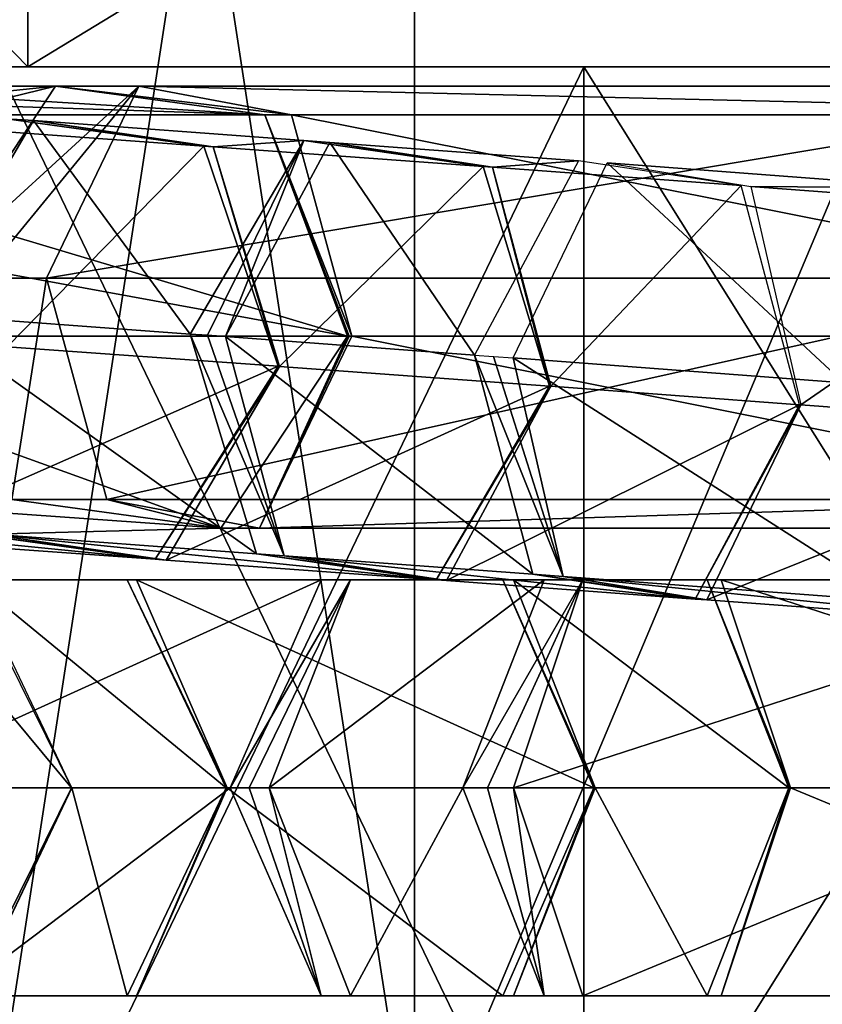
# Model space of a CAD drawing. Header units: millimetres. Extents: x -28.2 to 28.2, y -16.2 to 37.5.
# Tile 14 of 39: x -9.9 to -7.4, y 16.9 to 19.9. Entities that reach past the tile are written whole.
import ezdxf

# ---------------------------------------------------------------- set-up
doc = ezdxf.new("R2010")
doc.units = ezdxf.units.MM
doc.header["$LTSCALE"] = 65.185185
for name, color, linetype in [('10', 7, 'CONTINUOUS'), ('239', 7, 'CONTINUOUS'), ('240', 7, 'CONTINUOUS'), ('241', 7, 'CONTINUOUS'), ('242', 7, 'CONTINUOUS'), ('243', 7, 'CONTINUOUS'), ('244', 7, 'CONTINUOUS'), ('245', 7, 'CONTINUOUS'), ('246', 7, 'CONTINUOUS'), ('247', 7, 'CONTINUOUS'), ('248', 7, 'CONTINUOUS'), ('249', 7, 'CONTINUOUS'), ('250', 7, 'CONTINUOUS'), ('251', 7, 'CONTINUOUS'), ('252', 7, 'CONTINUOUS'), ('253', 7, 'CONTINUOUS'), ('254', 7, 'CONTINUOUS'), ('255', 7, 'CONTINUOUS'), ('3', 7, 'CONTINUOUS'), ('388', 7, 'CONTINUOUS'), ('389', 7, 'CONTINUOUS'), ('390', 7, 'CONTINUOUS'), ('391', 7, 'CONTINUOUS'), ('392', 7, 'CONTINUOUS'), ('393', 7, 'CONTINUOUS'), ('394', 7, 'CONTINUOUS'), ('395', 7, 'CONTINUOUS'), ('396', 7, 'CONTINUOUS'), ('397', 7, 'CONTINUOUS'), ('398', 7, 'CONTINUOUS'), ('399', 7, 'CONTINUOUS'), ('400', 7, 'CONTINUOUS'), ('418', 7, 'CONTINUOUS'), ('419', 7, 'CONTINUOUS'), ('420', 7, 'CONTINUOUS'), ('421', 7, 'CONTINUOUS'), ('422', 7, 'CONTINUOUS'), ('423', 7, 'CONTINUOUS'), ('5', 7, 'CONTINUOUS'), ('6', 7, 'CONTINUOUS'), ('7', 7, 'CONTINUOUS'), ('8', 7, 'CONTINUOUS')]:
    doc.layers.add(name, color=color, linetype=linetype)

msp = doc.modelspace()

# ---------------------------------------------------------------- linework, layer by layer
at = {"layer": '10', "color": 7, "linetype": 'Continuous'}
for points in [[(-9.9593, 19.8, -5.75), (-8.1317, 19.8, -8.1317), (-9.9593, 16, -5.75), (-9.9593, 19.8, -5.75)], [(-8.1317, 19.8, -8.1317), (-8.1317, 16, -8.1317), (-9.9593, 16, -5.75), (-8.1317, 19.8, -8.1317)], [(-8.1317, 19.8, -8.1317), (-5.75, 19.8, -9.9593), (-8.1317, 16, -8.1317), (-8.1317, 19.8, -8.1317)], [(-5.75, 19.8, -9.9593), (-5.75, 16, -9.9593), (-8.1317, 16, -8.1317), (-5.75, 19.8, -9.9593)]]:
    msp.add_3dface(points, dxfattribs=at)
at = {"layer": '239', "linetype": 'Continuous'}
for points in [[(-9.73, 17.55, 6.1295), (-10.2695, 18.1995, 5.9623), (-10.0508, 18.1995, 6.3236), (-9.73, 17.55, 6.1295)], [(-9.9486, 17.55, 5.7682), (-10.2695, 18.1995, 5.9623), (-9.73, 17.55, 6.1295), (-9.9486, 17.55, 5.7682)]]:
    msp.add_3dface(points, dxfattribs=at)
at = {"layer": '240', "linetype": 'Continuous'}
msp.add_3dface([(-9.9486, 17.55, 5.7682), (-9.73, 17.55, 6.1295), (-10.0508, 16.9005, 6.3236), (-9.9486, 17.55, 5.7682)], dxfattribs=at)
at = {"layer": '241', "linetype": 'Continuous'}
for points in [[(-10.0508, 16.9005, 6.3236), (-9.73, 17.55, 6.1295), (-10.0379, 16.9005, 6.3437), (-10.0508, 16.9005, 6.3236)], [(-9.7285, 17.55, 6.1319), (-10.0379, 16.9005, 6.3437), (-9.73, 17.55, 6.1295), (-9.7285, 17.55, 6.1319)]]:
    msp.add_3dface(points, dxfattribs=at)
at = {"layer": '242', "linetype": 'Continuous'}
for points in [[(-10.1753, 18.1995, 7.4704), (-9.5565, 18.1995, 7.0467), (-10.6567, 18.1995, 6.7675), (-10.1753, 18.1995, 7.4704)], [(-10.6567, 18.1995, 6.7675), (-9.5565, 18.1995, 7.0467), (-10.0379, 18.1995, 6.3437), (-10.6567, 18.1995, 6.7675)], [(-9.2471, 17.55, 6.8348), (-9.7285, 17.55, 6.1319), (-10.0379, 18.1995, 6.3437), (-9.2471, 17.55, 6.8348)], [(-9.5565, 18.1995, 7.0467), (-9.2471, 17.55, 6.8348), (-10.0379, 18.1995, 6.3437), (-9.5565, 18.1995, 7.0467)]]:
    msp.add_3dface(points, dxfattribs=at)
at = {"layer": '243', "linetype": 'Continuous'}
for points in [[(-10.0379, 16.9005, 6.3437), (-9.7285, 17.55, 6.1319), (-9.5565, 16.9005, 7.0467), (-10.0379, 16.9005, 6.3437)], [(-9.7285, 17.55, 6.1319), (-9.2471, 17.55, 6.8348), (-9.5565, 16.9005, 7.0467), (-9.7285, 17.55, 6.1319)], [(-10.1753, 16.9005, 7.4704), (-10.0379, 16.9005, 6.3437), (-9.5565, 16.9005, 7.0467), (-10.1753, 16.9005, 7.4704)]]:
    msp.add_3dface(points, dxfattribs=at)
at = {"layer": '244', "linetype": 'Continuous'}
for points in [[(-9.5565, 18.1995, 7.0467), (-10.1753, 18.1995, 7.4704), (-9.5273, 18.1995, 7.0846), (-9.5565, 18.1995, 7.0467)], [(-9.5273, 18.1995, 7.0846), (-10.1753, 18.1995, 7.4704), (-10.0946, 18.1995, 7.5752), (-9.5273, 18.1995, 7.0846)], [(-9.2471, 17.55, 6.8348), (-9.5565, 18.1995, 7.0467), (-9.2454, 17.55, 6.8371), (-9.2471, 17.55, 6.8348)], [(-9.2454, 17.55, 6.8371), (-9.5565, 18.1995, 7.0467), (-9.2437, 17.55, 6.8393), (-9.2454, 17.55, 6.8371)], [(-9.2437, 17.55, 6.8393), (-9.5565, 18.1995, 7.0467), (-9.5273, 18.1995, 7.0846), (-9.2437, 17.55, 6.8393)]]:
    msp.add_3dface(points, dxfattribs=at)
at = {"layer": '245', "linetype": 'Continuous'}
for points in [[(-9.5565, 16.9005, 7.0467), (-9.2471, 17.55, 6.8348), (-9.5273, 16.9005, 7.0846), (-9.5565, 16.9005, 7.0467)], [(-9.2454, 17.55, 6.8371), (-9.2437, 17.55, 6.8393), (-9.5273, 16.9005, 7.0846), (-9.2454, 17.55, 6.8371)], [(-9.2471, 17.55, 6.8348), (-9.2454, 17.55, 6.8371), (-9.5273, 16.9005, 7.0846), (-9.2471, 17.55, 6.8348)], [(-10.1753, 16.9005, 7.4704), (-9.5565, 16.9005, 7.0467), (-10.0946, 16.9005, 7.5752), (-10.1753, 16.9005, 7.4704)], [(-10.0946, 16.9005, 7.5752), (-9.5565, 16.9005, 7.0467), (-9.5273, 16.9005, 7.0846), (-10.0946, 16.9005, 7.5752)]]:
    msp.add_3dface(points, dxfattribs=at)
at = {"layer": '246', "linetype": 'Continuous'}
for points in [[(-8.9513, 18.1995, 8.8971), (-10.3782, 17.55, 7.8205), (-9.2349, 17.55, 9.1424), (-8.9513, 18.1995, 8.8971)], [(-10.0946, 18.1995, 7.5752), (-10.3782, 17.55, 7.8205), (-8.9513, 18.1995, 8.8971), (-10.0946, 18.1995, 7.5752)], [(-8.384, 18.1995, 8.4065), (-10.0946, 18.1995, 7.5752), (-8.9513, 18.1995, 8.8971), (-8.384, 18.1995, 8.4065)], [(-9.5273, 18.1995, 7.0846), (-10.0946, 18.1995, 7.5752), (-8.384, 18.1995, 8.4065), (-9.5273, 18.1995, 7.0846)], [(-8.1004, 17.55, 8.1612), (-9.5273, 18.1995, 7.0846), (-8.384, 18.1995, 8.4065), (-8.1004, 17.55, 8.1612)], [(-9.2437, 17.55, 6.8393), (-9.5273, 18.1995, 7.0846), (-8.1004, 17.55, 8.1612), (-9.2437, 17.55, 6.8393)]]:
    msp.add_3dface(points, dxfattribs=at)
at = {"layer": '247', "linetype": 'Continuous'}
for points in [[(-10.3782, 17.55, 7.8205), (-10.0946, 16.9005, 7.5752), (-9.2349, 17.55, 9.1424), (-10.3782, 17.55, 7.8205)], [(-9.2349, 17.55, 9.1424), (-10.0946, 16.9005, 7.5752), (-8.9513, 16.9005, 8.8971), (-9.2349, 17.55, 9.1424)], [(-9.5273, 16.9005, 7.0846), (-9.2437, 17.55, 6.8393), (-8.384, 16.9005, 8.4065), (-9.5273, 16.9005, 7.0846)], [(-9.2437, 17.55, 6.8393), (-8.1004, 17.55, 8.1612), (-8.384, 16.9005, 8.4065), (-9.2437, 17.55, 6.8393)], [(-10.0946, 16.9005, 7.5752), (-9.5273, 16.9005, 7.0846), (-8.9513, 16.9005, 8.8971), (-10.0946, 16.9005, 7.5752)], [(-8.9513, 16.9005, 8.8971), (-9.5273, 16.9005, 7.0846), (-8.384, 16.9005, 8.4065), (-8.9513, 16.9005, 8.8971)]]:
    msp.add_3dface(points, dxfattribs=at)
at = {"layer": '248', "linetype": 'Continuous'}
for points in [[(-8.8593, 18.1995, 8.9921), (-9.2349, 17.55, 9.1424), (-9.176, 17.55, 9.2068), (-8.8593, 18.1995, 8.9921)], [(-8.9513, 18.1995, 8.8971), (-9.2349, 17.55, 9.1424), (-8.8593, 18.1995, 8.9921), (-8.9513, 18.1995, 8.8971)], [(-9.1135, 17.55, 9.2677), (-8.8593, 18.1995, 8.9921), (-9.176, 17.55, 9.2068), (-9.1135, 17.55, 9.2677)], [(-8.3507, 18.1995, 8.4408), (-8.9513, 18.1995, 8.8971), (-8.8593, 18.1995, 8.9921), (-8.3507, 18.1995, 8.4408)], [(-8.384, 18.1995, 8.4065), (-8.9513, 18.1995, 8.8971), (-8.3507, 18.1995, 8.4408), (-8.384, 18.1995, 8.4065)], [(-8.0965, 17.55, 8.1652), (-8.384, 18.1995, 8.4065), (-8.3507, 18.1995, 8.4408), (-8.0965, 17.55, 8.1652)], [(-8.0985, 17.55, 8.1632), (-8.384, 18.1995, 8.4065), (-8.0965, 17.55, 8.1652), (-8.0985, 17.55, 8.1632)], [(-8.1004, 17.55, 8.1612), (-8.384, 18.1995, 8.4065), (-8.0985, 17.55, 8.1632), (-8.1004, 17.55, 8.1612)]]:
    msp.add_3dface(points, dxfattribs=at)
at = {"layer": '249', "linetype": 'Continuous'}
for points in [[(-9.2349, 17.55, 9.1424), (-8.9513, 16.9005, 8.8971), (-9.176, 17.55, 9.2068), (-9.2349, 17.55, 9.1424)], [(-8.9513, 16.9005, 8.8971), (-9.1135, 17.55, 9.2677), (-9.176, 17.55, 9.2068), (-8.9513, 16.9005, 8.8971)], [(-9.1135, 17.55, 9.2677), (-8.9513, 16.9005, 8.8971), (-8.8593, 16.9005, 8.9921), (-9.1135, 17.55, 9.2677)], [(-8.384, 16.9005, 8.4065), (-8.1004, 17.55, 8.1612), (-8.3507, 16.9005, 8.4408), (-8.384, 16.9005, 8.4065)], [(-8.0985, 17.55, 8.1632), (-8.0965, 17.55, 8.1652), (-8.3507, 16.9005, 8.4408), (-8.0985, 17.55, 8.1632)], [(-8.1004, 17.55, 8.1612), (-8.0985, 17.55, 8.1632), (-8.3507, 16.9005, 8.4408), (-8.1004, 17.55, 8.1612)], [(-8.9513, 16.9005, 8.8971), (-8.384, 16.9005, 8.4065), (-8.8593, 16.9005, 8.9921), (-8.9513, 16.9005, 8.8971)], [(-8.8593, 16.9005, 8.9921), (-8.384, 16.9005, 8.4065), (-8.3507, 16.9005, 8.4408), (-8.8593, 16.9005, 8.9921)]]:
    msp.add_3dface(points, dxfattribs=at)
at = {"layer": '250', "linetype": 'Continuous'}
for points in [[(-8.2552, 18.1995, 9.5494), (-9.1135, 17.55, 9.2677), (-8.5095, 17.55, 9.825), (-8.2552, 18.1995, 9.5494)], [(-8.8593, 18.1995, 8.9921), (-9.1135, 17.55, 9.2677), (-8.2552, 18.1995, 9.5494), (-8.8593, 18.1995, 8.9921)], [(-7.7467, 18.1995, 8.9981), (-8.8593, 18.1995, 8.9921), (-8.2552, 18.1995, 9.5494), (-7.7467, 18.1995, 8.9981)], [(-8.3507, 18.1995, 8.4408), (-8.8593, 18.1995, 8.9921), (-7.7467, 18.1995, 8.9981), (-8.3507, 18.1995, 8.4408)], [(-7.4924, 17.55, 8.7225), (-8.3507, 18.1995, 8.4408), (-7.7467, 18.1995, 8.9981), (-7.4924, 17.55, 8.7225)], [(-8.0965, 17.55, 8.1652), (-8.3507, 18.1995, 8.4408), (-7.4924, 17.55, 8.7225), (-8.0965, 17.55, 8.1652)]]:
    msp.add_3dface(points, dxfattribs=at)
at = {"layer": '251', "linetype": 'Continuous'}
for points in [[(-9.1135, 17.55, 9.2677), (-8.8593, 16.9005, 8.9921), (-8.5095, 17.55, 9.825), (-9.1135, 17.55, 9.2677)], [(-8.5095, 17.55, 9.825), (-8.8593, 16.9005, 8.9921), (-8.2552, 16.9005, 9.5494), (-8.5095, 17.55, 9.825)], [(-8.3507, 16.9005, 8.4408), (-8.0965, 17.55, 8.1652), (-7.7467, 16.9005, 8.9981), (-8.3507, 16.9005, 8.4408)], [(-8.0965, 17.55, 8.1652), (-7.4924, 17.55, 8.7225), (-7.7467, 16.9005, 8.9981), (-8.0965, 17.55, 8.1652)], [(-8.8593, 16.9005, 8.9921), (-8.3507, 16.9005, 8.4408), (-8.2552, 16.9005, 9.5494), (-8.8593, 16.9005, 8.9921)], [(-8.2552, 16.9005, 9.5494), (-8.3507, 16.9005, 8.4408), (-7.7467, 16.9005, 8.9981), (-8.2552, 16.9005, 9.5494)]]:
    msp.add_3dface(points, dxfattribs=at)
at = {"layer": '252', "linetype": 'Continuous'}
for points in [[(-8.1352, 18.1995, 9.6463), (-8.5095, 17.55, 9.825), (-8.4324, 17.55, 9.8915), (-8.1352, 18.1995, 9.6463)], [(-8.2552, 18.1995, 9.5494), (-8.5095, 17.55, 9.825), (-8.1352, 18.1995, 9.6463), (-8.2552, 18.1995, 9.5494)], [(-8.3511, 17.55, 9.9529), (-8.1352, 18.1995, 9.6463), (-8.4324, 17.55, 9.8915), (-8.3511, 17.55, 9.9529)], [(-7.7032, 18.1995, 9.0332), (-8.2552, 18.1995, 9.5494), (-8.1352, 18.1995, 9.6463), (-7.7032, 18.1995, 9.0332)], [(-7.7467, 18.1995, 8.9981), (-8.2552, 18.1995, 9.5494), (-7.7032, 18.1995, 9.0332), (-7.7467, 18.1995, 8.9981)], [(-7.4873, 17.55, 8.7266), (-7.7467, 18.1995, 8.9981), (-7.7032, 18.1995, 9.0332), (-7.4873, 17.55, 8.7266)], [(-7.4899, 17.55, 8.7246), (-7.7467, 18.1995, 8.9981), (-7.4873, 17.55, 8.7266), (-7.4899, 17.55, 8.7246)], [(-7.4924, 17.55, 8.7225), (-7.7467, 18.1995, 8.9981), (-7.4899, 17.55, 8.7246), (-7.4924, 17.55, 8.7225)]]:
    msp.add_3dface(points, dxfattribs=at)
at = {"layer": '253', "linetype": 'Continuous'}
for points in [[(-8.5095, 17.55, 9.825), (-8.2552, 16.9005, 9.5494), (-8.4324, 17.55, 9.8915), (-8.5095, 17.55, 9.825)], [(-8.2552, 16.9005, 9.5494), (-8.3511, 17.55, 9.9529), (-8.4324, 17.55, 9.8915), (-8.2552, 16.9005, 9.5494)], [(-8.3511, 17.55, 9.9529), (-8.2552, 16.9005, 9.5494), (-8.1352, 16.9005, 9.6463), (-8.3511, 17.55, 9.9529)], [(-7.7467, 16.9005, 8.9981), (-7.4924, 17.55, 8.7225), (-7.7032, 16.9005, 9.0332), (-7.7467, 16.9005, 8.9981)], [(-7.4899, 17.55, 8.7246), (-7.4873, 17.55, 8.7266), (-7.7032, 16.9005, 9.0332), (-7.4899, 17.55, 8.7246)], [(-7.4924, 17.55, 8.7225), (-7.4899, 17.55, 8.7246), (-7.7032, 16.9005, 9.0332), (-7.4924, 17.55, 8.7225)], [(-8.2552, 16.9005, 9.5494), (-7.7467, 16.9005, 8.9981), (-8.1352, 16.9005, 9.6463), (-8.2552, 16.9005, 9.5494)], [(-8.1352, 16.9005, 9.6463), (-7.7467, 16.9005, 8.9981), (-7.7032, 16.9005, 9.0332), (-8.1352, 16.9005, 9.6463)]]:
    msp.add_3dface(points, dxfattribs=at)
at = {"layer": '254', "linetype": 'Continuous'}
for points in [[(-6.3502, 18.1995, 10.9037), (-8.3511, 17.55, 9.9529), (-6.5662, 17.55, 11.2103), (-6.3502, 18.1995, 10.9037)], [(-8.1352, 18.1995, 9.6463), (-8.3511, 17.55, 9.9529), (-6.3502, 18.1995, 10.9037), (-8.1352, 18.1995, 9.6463)], [(-5.9183, 18.1995, 10.2905), (-8.1352, 18.1995, 9.6463), (-6.3502, 18.1995, 10.9037), (-5.9183, 18.1995, 10.2905)], [(-7.7032, 18.1995, 9.0332), (-8.1352, 18.1995, 9.6463), (-5.9183, 18.1995, 10.2905), (-7.7032, 18.1995, 9.0332)], [(-5.7023, 17.55, 9.984), (-7.7032, 18.1995, 9.0332), (-5.9183, 18.1995, 10.2905), (-5.7023, 17.55, 9.984)], [(-7.4873, 17.55, 8.7266), (-7.7032, 18.1995, 9.0332), (-5.7023, 17.55, 9.984), (-7.4873, 17.55, 8.7266)]]:
    msp.add_3dface(points, dxfattribs=at)
at = {"layer": '255', "linetype": 'Continuous'}
for points in [[(-8.3511, 17.55, 9.9529), (-8.1352, 16.9005, 9.6463), (-6.5662, 17.55, 11.2103), (-8.3511, 17.55, 9.9529)], [(-6.5662, 17.55, 11.2103), (-8.1352, 16.9005, 9.6463), (-6.3502, 16.9005, 10.9037), (-6.5662, 17.55, 11.2103)], [(-7.7032, 16.9005, 9.0332), (-7.4873, 17.55, 8.7266), (-5.9183, 16.9005, 10.2905), (-7.7032, 16.9005, 9.0332)], [(-7.4873, 17.55, 8.7266), (-5.7023, 17.55, 9.984), (-5.9183, 16.9005, 10.2905), (-7.4873, 17.55, 8.7266)], [(-8.1352, 16.9005, 9.6463), (-7.7032, 16.9005, 9.0332), (-6.3502, 16.9005, 10.9037), (-8.1352, 16.9005, 9.6463)], [(-6.3502, 16.9005, 10.9037), (-7.7032, 16.9005, 9.0332), (-5.9183, 16.9005, 10.2905), (-6.3502, 16.9005, 10.9037)]]:
    msp.add_3dface(points, dxfattribs=at)
at = {"layer": '3', "color": 7, "linetype": 'Continuous'}
for points in [[(-12.5, 22.5, -3.5707), (-9.8664, 22.5, -8.4649), (-12.5, 19.8, -3.5707), (-12.5, 22.5, -3.5707)], [(-12.5, 19.8, -3.5707), (-9.8664, 22.5, -8.4649), (-9.8664, 19.8, -8.4649), (-12.5, 19.8, -3.5707)], [(-12.5, 22.5, 3.5707), (-9.8664, 19.8, 8.4649), (-9.8664, 22.5, 8.4649), (-12.5, 22.5, 3.5707)], [(-12.5, 19.8, 3.5707), (-9.8664, 19.8, 8.4649), (-12.5, 22.5, 3.5707), (-12.5, 19.8, 3.5707)], [(-9.8664, 22.5, -8.4649), (-5.4294, 22.5, -11.8119), (-9.8664, 19.8, -8.4649), (-9.8664, 22.5, -8.4649)], [(-9.8664, 19.8, -8.4649), (-5.4294, 22.5, -11.8119), (-5.4294, 19.8, -11.8119), (-9.8664, 19.8, -8.4649)], [(-9.8664, 22.5, 8.4649), (-5.4294, 19.8, 11.8119), (-5.4294, 22.5, 11.8119), (-9.8664, 22.5, 8.4649)], [(-9.8664, 19.8, 8.4649), (-5.4294, 19.8, 11.8119), (-9.8664, 22.5, 8.4649), (-9.8664, 19.8, 8.4649)]]:
    msp.add_3dface(points, dxfattribs=at)
at = {"layer": '388', "linetype": 'Continuous'}
for points in [[(-8.0585, 19.5001, -9.6393), (-7.3205, 18.814, -10.7488), (-8.3517, 18.8914, -9.9648), (-8.0585, 19.5001, -9.6393)], [(-7.6102, 19.4271, -9.0425), (-7.0273, 19.4228, -10.4233), (-8.0585, 19.5001, -9.6393), (-7.6102, 19.4271, -9.0425)], [(-7.0273, 19.4228, -10.4233), (-7.3205, 18.814, -10.7488), (-8.0585, 19.5001, -9.6393), (-7.0273, 19.4228, -10.4233)], [(-7.4551, 18.7453, -8.7711), (-6.579, 19.3497, -9.8264), (-7.6102, 19.4271, -9.0425), (-7.4551, 18.7453, -8.7711)], [(-6.579, 19.3497, -9.8264), (-7.0273, 19.4228, -10.4233), (-7.6102, 19.4271, -9.0425), (-6.579, 19.3497, -9.8264)], [(-6.4239, 18.668, -9.5551), (-6.579, 19.3497, -9.8264), (-7.4551, 18.7453, -8.7711), (-6.4239, 18.668, -9.5551)]]:
    msp.add_3dface(points, dxfattribs=at)
at = {"layer": '389', "linetype": 'Continuous'}
for points in [[(-8.3517, 18.8914, -9.9648), (-7.1654, 18.1322, -10.4775), (-8.1965, 18.2096, -9.6935), (-8.3517, 18.8914, -9.9648)], [(-7.3205, 18.814, -10.7488), (-7.1654, 18.1322, -10.4775), (-8.3517, 18.8914, -9.9648), (-7.3205, 18.814, -10.7488)], [(-6.4239, 18.668, -9.5551), (-7.4551, 18.7453, -8.7711), (-7.7483, 18.1366, -9.0967), (-6.4239, 18.668, -9.5551)], [(-6.7171, 18.0592, -9.8806), (-6.4239, 18.668, -9.5551), (-7.7483, 18.1366, -9.0967), (-6.7171, 18.0592, -9.8806)], [(-8.1965, 18.2096, -9.6935), (-6.7171, 18.0592, -9.8806), (-7.7483, 18.1366, -9.0967), (-8.1965, 18.2096, -9.6935)], [(-7.1654, 18.1322, -10.4775), (-6.7171, 18.0592, -9.8806), (-8.1965, 18.2096, -9.6935), (-7.1654, 18.1322, -10.4775)]]:
    msp.add_3dface(points, dxfattribs=at)
at = {"layer": '390', "linetype": 'Continuous'}
for points in [[(-8.4731, 18.9004, -9.8623), (-8.1965, 18.2096, -9.6935), (-8.291, 18.2167, -9.6138), (-8.4731, 18.9004, -9.8623)], [(-8.4137, 18.896, -9.9151), (-8.1965, 18.2096, -9.6935), (-8.4731, 18.9004, -9.8623), (-8.4137, 18.896, -9.9151)], [(-8.3517, 18.8914, -9.9648), (-8.1965, 18.2096, -9.6935), (-8.4137, 18.896, -9.9151), (-8.3517, 18.8914, -9.9648)], [(-7.4591, 18.7456, -8.7678), (-7.784, 18.1392, -9.0665), (-7.4572, 18.7455, -8.7695), (-7.4591, 18.7456, -8.7678)], [(-7.784, 18.1392, -9.0665), (-7.4551, 18.7453, -8.7711), (-7.4572, 18.7455, -8.7695), (-7.784, 18.1392, -9.0665)], [(-7.7483, 18.1366, -9.0967), (-7.4551, 18.7453, -8.7711), (-7.784, 18.1392, -9.0665), (-7.7483, 18.1366, -9.0967)], [(-8.291, 18.2167, -9.6138), (-7.7483, 18.1366, -9.0967), (-7.784, 18.1392, -9.0665), (-8.291, 18.2167, -9.6138)], [(-8.1965, 18.2096, -9.6935), (-7.7483, 18.1366, -9.0967), (-8.291, 18.2167, -9.6138), (-8.1965, 18.2096, -9.6935)]]:
    msp.add_3dface(points, dxfattribs=at)
at = {"layer": '391', "linetype": 'Continuous'}
for points in [[(-8.924, 19.5644, -8.8367), (-8.4731, 18.9004, -9.8623), (-9.2489, 18.958, -9.1354), (-8.924, 19.5644, -8.8367)], [(-8.924, 19.5644, -8.8367), (-8.417, 19.487, -8.2894), (-8.1482, 19.5068, -9.5635), (-8.924, 19.5644, -8.8367)], [(-8.4731, 18.9004, -9.8623), (-8.924, 19.5644, -8.8367), (-8.1482, 19.5068, -9.5635), (-8.4731, 18.9004, -9.8623)], [(-8.1482, 19.5068, -9.5635), (-8.417, 19.487, -8.2894), (-7.6412, 19.4294, -9.0163), (-8.1482, 19.5068, -9.5635)], [(-8.417, 19.487, -8.2894), (-8.2349, 18.8032, -8.0409), (-7.6412, 19.4294, -9.0163), (-8.417, 19.487, -8.2894)], [(-8.2349, 18.8032, -8.0409), (-7.4591, 18.7456, -8.7678), (-7.6412, 19.4294, -9.0163), (-8.2349, 18.8032, -8.0409)]]:
    msp.add_3dface(points, dxfattribs=at)
at = {"layer": '392', "linetype": 'Continuous'}
for points in [[(-8.4731, 18.9004, -9.8623), (-8.291, 18.2167, -9.6138), (-9.2489, 18.958, -9.1354), (-8.4731, 18.9004, -9.8623)], [(-9.2489, 18.958, -9.1354), (-8.291, 18.2167, -9.6138), (-9.0668, 18.2742, -8.8869), (-9.2489, 18.958, -9.1354)], [(-7.4591, 18.7456, -8.7678), (-8.2349, 18.8032, -8.0409), (-8.5598, 18.1968, -8.3396), (-7.4591, 18.7456, -8.7678)], [(-7.784, 18.1392, -9.0665), (-7.4591, 18.7456, -8.7678), (-8.5598, 18.1968, -8.3396), (-7.784, 18.1392, -9.0665)], [(-8.291, 18.2167, -9.6138), (-7.784, 18.1392, -9.0665), (-9.0668, 18.2742, -8.8869), (-8.291, 18.2167, -9.6138)], [(-9.0668, 18.2742, -8.8869), (-7.784, 18.1392, -9.0665), (-8.5598, 18.1968, -8.3396), (-9.0668, 18.2742, -8.8869)]]:
    msp.add_3dface(points, dxfattribs=at)
at = {"layer": '393', "linetype": 'Continuous'}
for points in [[(-9.3592, 18.9661, -9.0209), (-9.0055, 19.5704, -8.7521), (-9.3055, 18.9622, -9.0796), (-9.3592, 18.9661, -9.0209)], [(-9.0055, 19.5704, -8.7521), (-9.2489, 18.958, -9.1354), (-9.3055, 18.9622, -9.0796), (-9.0055, 19.5704, -8.7521)], [(-8.924, 19.5644, -8.8367), (-9.2489, 18.958, -9.1354), (-9.0055, 19.5704, -8.7521), (-8.924, 19.5644, -8.8367)], [(-8.4452, 19.4891, -8.2602), (-8.924, 19.5644, -8.8367), (-9.0055, 19.5704, -8.7521), (-8.4452, 19.4891, -8.2602)], [(-8.417, 19.487, -8.2894), (-8.924, 19.5644, -8.8367), (-8.4452, 19.4891, -8.2602), (-8.417, 19.487, -8.2894)], [(-8.2386, 18.8035, -8.0371), (-8.417, 19.487, -8.2894), (-8.4452, 19.4891, -8.2602), (-8.2386, 18.8035, -8.0371)], [(-8.2368, 18.8033, -8.0391), (-8.417, 19.487, -8.2894), (-8.2386, 18.8035, -8.0371), (-8.2368, 18.8033, -8.0391)], [(-8.2349, 18.8032, -8.0409), (-8.417, 19.487, -8.2894), (-8.2368, 18.8033, -8.0391), (-8.2349, 18.8032, -8.0409)]]:
    msp.add_3dface(points, dxfattribs=at)
at = {"layer": '394', "linetype": 'Continuous'}
for points in [[(-9.3592, 18.9661, -9.0209), (-9.0668, 18.2742, -8.8869), (-9.1525, 18.2805, -8.7978), (-9.3592, 18.9661, -9.0209)], [(-9.0668, 18.2742, -8.8869), (-9.3592, 18.9661, -9.0209), (-9.3055, 18.9622, -9.0796), (-9.0668, 18.2742, -8.8869)], [(-9.2489, 18.958, -9.1354), (-9.0668, 18.2742, -8.8869), (-9.3055, 18.9622, -9.0796), (-9.2489, 18.958, -9.1354)], [(-8.2368, 18.8033, -8.0391), (-8.2386, 18.8035, -8.0371), (-8.5922, 18.1992, -8.3059), (-8.2368, 18.8033, -8.0391)], [(-8.2349, 18.8032, -8.0409), (-8.2368, 18.8033, -8.0391), (-8.5922, 18.1992, -8.3059), (-8.2349, 18.8032, -8.0409)], [(-8.5598, 18.1968, -8.3396), (-8.2349, 18.8032, -8.0409), (-8.5922, 18.1992, -8.3059), (-8.5598, 18.1968, -8.3396)], [(-9.1525, 18.2805, -8.7978), (-8.5598, 18.1968, -8.3396), (-8.5922, 18.1992, -8.3059), (-9.1525, 18.2805, -8.7978)], [(-9.0668, 18.2742, -8.8869), (-8.5598, 18.1968, -8.3396), (-9.1525, 18.2805, -8.7978), (-9.0668, 18.2742, -8.8869)]]:
    msp.add_3dface(points, dxfattribs=at)
at = {"layer": '395', "linetype": 'Continuous'}
for points in [[(-9.8481, 19.6321, -7.782), (-9.3592, 18.9661, -9.0209), (-10.2018, 19.0278, -8.0508), (-9.8481, 19.6321, -7.782)], [(-9.2878, 19.5507, -7.2901), (-9.0055, 19.5704, -8.7521), (-9.8481, 19.6321, -7.782), (-9.2878, 19.5507, -7.2901)], [(-9.0055, 19.5704, -8.7521), (-9.3592, 18.9661, -9.0209), (-9.8481, 19.6321, -7.782), (-9.0055, 19.5704, -8.7521)], [(-8.4452, 19.4891, -8.2602), (-9.0055, 19.5704, -8.7521), (-9.2878, 19.5507, -7.2901), (-8.4452, 19.4891, -8.2602)], [(-9.0812, 18.8651, -7.0671), (-8.4452, 19.4891, -8.2602), (-9.2878, 19.5507, -7.2901), (-9.0812, 18.8651, -7.0671)], [(-8.2386, 18.8035, -8.0371), (-8.4452, 19.4891, -8.2602), (-9.0812, 18.8651, -7.0671), (-8.2386, 18.8035, -8.0371)]]:
    msp.add_3dface(points, dxfattribs=at)
at = {"layer": '396', "linetype": 'Continuous'}
for points in [[(-10.2018, 19.0278, -8.0508), (-9.1525, 18.2805, -8.7978), (-9.9952, 18.3422, -7.8278), (-10.2018, 19.0278, -8.0508)], [(-9.3592, 18.9661, -9.0209), (-9.1525, 18.2805, -8.7978), (-10.2018, 19.0278, -8.0508), (-9.3592, 18.9661, -9.0209)], [(-8.2386, 18.8035, -8.0371), (-9.0812, 18.8651, -7.0671), (-9.4349, 18.2609, -7.3359), (-8.2386, 18.8035, -8.0371)], [(-8.5922, 18.1992, -8.3059), (-8.2386, 18.8035, -8.0371), (-9.4349, 18.2609, -7.3359), (-8.5922, 18.1992, -8.3059)], [(-9.9952, 18.3422, -7.8278), (-8.5922, 18.1992, -8.3059), (-9.4349, 18.2609, -7.3359), (-9.9952, 18.3422, -7.8278)], [(-9.1525, 18.2805, -8.7978), (-8.5922, 18.1992, -8.3059), (-9.9952, 18.3422, -7.8278), (-9.1525, 18.2805, -8.7978)]]:
    msp.add_3dface(points, dxfattribs=at)
at = {"layer": '397', "linetype": 'Continuous'}
for points in [[(-9.8481, 19.6321, -7.782), (-10.2018, 19.0278, -8.0508), (-9.9326, 19.6382, -7.6719), (-9.8481, 19.6321, -7.782)], [(-9.317, 19.5529, -7.2521), (-9.8481, 19.6321, -7.782), (-9.9326, 19.6382, -7.6719), (-9.317, 19.5529, -7.2521)], [(-9.2878, 19.5507, -7.2901), (-9.8481, 19.6321, -7.782), (-9.317, 19.5529, -7.2521), (-9.2878, 19.5507, -7.2901)], [(-9.0849, 18.8654, -7.0622), (-9.2878, 19.5507, -7.2901), (-9.317, 19.5529, -7.2521), (-9.0849, 18.8654, -7.0622)], [(-9.0831, 18.8653, -7.0647), (-9.2878, 19.5507, -7.2901), (-9.0849, 18.8654, -7.0622), (-9.0831, 18.8653, -7.0647)], [(-9.0812, 18.8651, -7.0671), (-9.2878, 19.5507, -7.2901), (-9.0831, 18.8653, -7.0647), (-9.0812, 18.8651, -7.0671)]]:
    msp.add_3dface(points, dxfattribs=at)
at = {"layer": '398', "linetype": 'Continuous'}
for points in [[(-9.0831, 18.8653, -7.0647), (-9.0849, 18.8654, -7.0622), (-9.4685, 18.2633, -7.2921), (-9.0831, 18.8653, -7.0647)], [(-9.0812, 18.8651, -7.0671), (-9.0831, 18.8653, -7.0647), (-9.4685, 18.2633, -7.2921), (-9.0812, 18.8651, -7.0671)], [(-9.4349, 18.2609, -7.3359), (-9.0812, 18.8651, -7.0671), (-9.4685, 18.2633, -7.2921), (-9.4349, 18.2609, -7.3359)], [(-9.9952, 18.3422, -7.8278), (-9.4349, 18.2609, -7.3359), (-10.0841, 18.3486, -7.7119), (-9.9952, 18.3422, -7.8278)], [(-10.0841, 18.3486, -7.7119), (-9.4349, 18.2609, -7.3359), (-9.4685, 18.2633, -7.2921), (-10.0841, 18.3486, -7.7119)]]:
    msp.add_3dface(points, dxfattribs=at)
at = {"layer": '399', "linetype": 'Continuous'}
for points in [[(-9.317, 19.5529, -7.2521), (-9.9326, 19.6382, -7.6719), (-10.1622, 19.6134, -6.0002), (-9.317, 19.5529, -7.2521)], [(-9.9302, 18.9259, -5.8103), (-9.317, 19.5529, -7.2521), (-10.1622, 19.6134, -6.0002), (-9.9302, 18.9259, -5.8103)], [(-9.0849, 18.8654, -7.0622), (-9.317, 19.5529, -7.2521), (-9.9302, 18.9259, -5.8103), (-9.0849, 18.8654, -7.0622)]]:
    msp.add_3dface(points, dxfattribs=at)
at = {"layer": '400', "linetype": 'Continuous'}
for points in [[(-9.0849, 18.8654, -7.0622), (-9.9302, 18.9259, -5.8103), (-10.3137, 18.3238, -6.0402), (-9.0849, 18.8654, -7.0622)], [(-9.4685, 18.2633, -7.2921), (-9.0849, 18.8654, -7.0622), (-10.3137, 18.3238, -6.0402), (-9.4685, 18.2633, -7.2921)], [(-10.0841, 18.3486, -7.7119), (-9.4685, 18.2633, -7.2921), (-10.9294, 18.4092, -6.46), (-10.0841, 18.3486, -7.7119)], [(-10.9294, 18.4092, -6.46), (-9.4685, 18.2633, -7.2921), (-10.3137, 18.3238, -6.0402), (-10.9294, 18.4092, -6.46)]]:
    msp.add_3dface(points, dxfattribs=at)
at = {"layer": '418', "linetype": 'Continuous'}
for points in [[(-11.4971, 19.7946, 3.8792), (-11.8339, 19.7399, 4.0642), (-9.1269, 19.6498, 7.4468), (-11.4971, 19.7946, 3.8792)], [(-11.1813, 19.6498, 3.7058), (-11.4971, 19.7946, 3.8792), (-9.1269, 19.6498, 7.4468), (-11.1813, 19.6498, 3.7058)], [(-9.7795, 19.7399, 7.8052), (-12.2287, 19.1401, 4.281), (-10.1743, 19.1401, 8.0219), (-9.7795, 19.7399, 7.8052)], [(-12.1017, 19.5003, 4.2113), (-12.2287, 19.1401, 4.281), (-9.7795, 19.7399, 7.8052), (-12.1017, 19.5003, 4.2113)], [(-11.8339, 19.7399, 4.0642), (-12.1017, 19.5003, 4.2113), (-9.7795, 19.7399, 7.8052), (-11.8339, 19.7399, 4.0642)], [(-9.1269, 19.6498, 7.4468), (-11.8339, 19.7399, 4.0642), (-9.7795, 19.7399, 7.8052), (-9.1269, 19.6498, 7.4468)], [(-8.869, 18.9599, 7.3051), (-11.1813, 19.6498, 3.7058), (-9.1269, 19.6498, 7.4468), (-8.869, 18.9599, 7.3051)], [(-10.9713, 19.3443, 3.5905), (-11.1813, 19.6498, 3.7058), (-8.869, 18.9599, 7.3051), (-10.9713, 19.3443, 3.5905)], [(-10.9234, 18.9599, 3.5642), (-10.9713, 19.3443, 3.5905), (-8.869, 18.9599, 7.3051), (-10.9234, 18.9599, 3.5642)]]:
    msp.add_3dface(points, dxfattribs=at)
at = {"layer": '419', "linetype": 'Continuous'}
for points in [[(-11.1365, 18.4923, 3.6812), (-10.9234, 18.9599, 3.5642), (-9.2637, 18.3601, 7.5219), (-11.1365, 18.4923, 3.6812)], [(-10.9234, 18.9599, 3.5642), (-8.869, 18.9599, 7.3051), (-9.2637, 18.3601, 7.5219), (-10.9234, 18.9599, 3.5642)], [(-11.5666, 18.3001, 3.9174), (-11.1365, 18.4923, 3.6812), (-9.2637, 18.3601, 7.5219), (-11.5666, 18.3001, 3.9174)], [(-9.9163, 18.4502, 7.8803), (-11.5666, 18.3001, 3.9174), (-9.2637, 18.3601, 7.5219), (-9.9163, 18.4502, 7.8803)]]:
    msp.add_3dface(points, dxfattribs=at)
at = {"layer": '420', "linetype": 'Continuous'}
for points in [[(-9.7795, 19.7399, 7.8052), (-10.1743, 19.1401, 8.0219), (-9.5196, 19.7399, 8.1202), (-9.7795, 19.7399, 7.8052)], [(-9.5196, 19.7399, 8.1202), (-10.1743, 19.1401, 8.0219), (-10.0117, 19.1401, 8.2615), (-9.5196, 19.7399, 8.1202)], [(-9.8074, 19.1401, 8.4665), (-9.5196, 19.7399, 8.1202), (-10.0117, 19.1401, 8.2615), (-9.8074, 19.1401, 8.4665)], [(-9.1269, 19.6498, 7.4468), (-9.7795, 19.7399, 7.8052), (-9.0439, 19.6498, 7.5474), (-9.1269, 19.6498, 7.4468)], [(-9.0439, 19.6498, 7.5474), (-9.7795, 19.7399, 7.8052), (-9.5196, 19.7399, 8.1202), (-9.0439, 19.6498, 7.5474)], [(-8.869, 18.9599, 7.3051), (-9.1269, 19.6498, 7.4468), (-8.8632, 18.9599, 7.3137), (-8.869, 18.9599, 7.3051)], [(-8.8632, 18.9599, 7.3137), (-9.1269, 19.6498, 7.4468), (-8.8558, 18.9599, 7.3211), (-8.8632, 18.9599, 7.3137)], [(-8.8558, 18.9599, 7.3211), (-9.1269, 19.6498, 7.4468), (-9.0439, 19.6498, 7.5474), (-8.8558, 18.9599, 7.3211)]]:
    msp.add_3dface(points, dxfattribs=at)
at = {"layer": '421', "linetype": 'Continuous'}
for points in [[(-9.9163, 18.4502, 7.8803), (-9.8074, 19.1401, 8.4665), (-10.0117, 19.1401, 8.2615), (-9.9163, 18.4502, 7.8803)], [(-9.8074, 19.1401, 8.4665), (-9.9163, 18.4502, 7.8803), (-9.6193, 18.4502, 8.2402), (-9.8074, 19.1401, 8.4665)], [(-9.2637, 18.3601, 7.5219), (-8.869, 18.9599, 7.3051), (-9.1436, 18.3601, 7.6675), (-9.2637, 18.3601, 7.5219)], [(-8.869, 18.9599, 7.3051), (-8.8632, 18.9599, 7.3137), (-9.1436, 18.3601, 7.6675), (-8.869, 18.9599, 7.3051)], [(-8.8632, 18.9599, 7.3137), (-8.8558, 18.9599, 7.3211), (-9.1436, 18.3601, 7.6675), (-8.8632, 18.9599, 7.3137)], [(-9.9163, 18.4502, 7.8803), (-9.2637, 18.3601, 7.5219), (-9.6193, 18.4502, 8.2402), (-9.9163, 18.4502, 7.8803)], [(-9.6193, 18.4502, 8.2402), (-9.2637, 18.3601, 7.5219), (-9.1436, 18.3601, 7.6675), (-9.6193, 18.4502, 8.2402)]]:
    msp.add_3dface(points, dxfattribs=at)
at = {"layer": '422', "linetype": 'Continuous'}
for points in [[(-6.2366, 19.7399, 10.8473), (-9.8074, 19.1401, 8.4665), (-6.5244, 19.1401, 11.1937), (-6.2366, 19.7399, 10.8473)], [(-9.5196, 19.7399, 8.1202), (-9.8074, 19.1401, 8.4665), (-6.2366, 19.7399, 10.8473), (-9.5196, 19.7399, 8.1202)], [(-5.7609, 19.6498, 10.2746), (-9.5196, 19.7399, 8.1202), (-6.2366, 19.7399, 10.8473), (-5.7609, 19.6498, 10.2746)], [(-9.0439, 19.6498, 7.5474), (-9.5196, 19.7399, 8.1202), (-5.7609, 19.6498, 10.2746), (-9.0439, 19.6498, 7.5474)], [(-5.5728, 18.9599, 10.0482), (-9.0439, 19.6498, 7.5474), (-5.7609, 19.6498, 10.2746), (-5.5728, 18.9599, 10.0482)], [(-8.8558, 18.9599, 7.3211), (-9.0439, 19.6498, 7.5474), (-5.5728, 18.9599, 10.0482), (-8.8558, 18.9599, 7.3211)]]:
    msp.add_3dface(points, dxfattribs=at)
at = {"layer": '423', "linetype": 'Continuous'}
for points in [[(-9.8074, 19.1401, 8.4665), (-9.6193, 18.4502, 8.2402), (-6.5244, 19.1401, 11.1937), (-9.8074, 19.1401, 8.4665)], [(-6.5244, 19.1401, 11.1937), (-9.6193, 18.4502, 8.2402), (-6.3364, 18.4502, 10.9674), (-6.5244, 19.1401, 11.1937)], [(-9.1436, 18.3601, 7.6675), (-8.8558, 18.9599, 7.3211), (-5.8606, 18.3601, 10.3946), (-9.1436, 18.3601, 7.6675)], [(-8.8558, 18.9599, 7.3211), (-5.5728, 18.9599, 10.0482), (-5.8606, 18.3601, 10.3946), (-8.8558, 18.9599, 7.3211)], [(-9.6193, 18.4502, 8.2402), (-9.1436, 18.3601, 7.6675), (-6.3364, 18.4502, 10.9674), (-9.6193, 18.4502, 8.2402)], [(-6.3364, 18.4502, 10.9674), (-9.1436, 18.3601, 7.6675), (-5.8606, 18.3601, 10.3946), (-6.3364, 18.4502, 10.9674)]]:
    msp.add_3dface(points, dxfattribs=at)
at = {"layer": '5', "color": 7, "linetype": 'Continuous'}
for points in [[(-8.6603, 16.3, 4.9999), (-10, 16.3), (-8.6603, 25, 5), (-8.6603, 16.3, 4.9999)], [(-10, 16.3), (-10, 25), (-8.6603, 25, 5), (-10, 16.3)], [(-5, 25, 8.6603), (-8.6603, 16.3, 4.9999), (-8.6603, 25, 5), (-5, 25, 8.6603)], [(-5, 16.3, 8.6602), (-8.6603, 16.3, 4.9999), (-5, 25, 8.6603), (-5, 16.3, 8.6602)]]:
    msp.add_3dface(points, dxfattribs=at)
at = {"layer": '6', "color": 7, "linetype": 'Continuous'}
for points in [[(-10, 25), (-8.6603, 16.3, -4.9999), (-8.6603, 25, -5), (-10, 25)], [(-10, 16.3), (-8.6603, 16.3, -4.9999), (-10, 25), (-10, 16.3)], [(-8.6603, 16.3, -4.9999), (-5, 16.3, -8.6602), (-8.6603, 25, -5), (-8.6603, 16.3, -4.9999)], [(-8.6603, 25, -5), (-5, 16.3, -8.6602), (-5, 25, -8.6603), (-8.6603, 25, -5)]]:
    msp.add_3dface(points, dxfattribs=at)
at = {"layer": '7', "color": 7, "linetype": 'Continuous'}
for points in [[(-9.8664, 19.8, 8.4649), (-12.5, 19.8, 3.5707), (-8.1317, 19.8, 8.1317), (-9.8664, 19.8, 8.4649)], [(-8.1317, 19.8, 8.1317), (-12.5, 19.8, 3.5707), (-9.9593, 19.8, 5.75), (-8.1317, 19.8, 8.1317)], [(-12.5, 19.8, -3.5707), (-9.8664, 19.8, -8.4649), (-9.9593, 19.8, -5.75), (-12.5, 19.8, -3.5707)], [(-9.9593, 19.8, -5.75), (-9.8664, 19.8, -8.4649), (-8.1317, 19.8, -8.1317), (-9.9593, 19.8, -5.75)], [(-5.4294, 19.8, 11.8119), (-9.8664, 19.8, 8.4649), (-2.9765, 19.8, 11.1081), (-5.4294, 19.8, 11.8119)], [(-2.9765, 19.8, 11.1081), (-9.8664, 19.8, 8.4649), (-5.75, 19.8, 9.9593), (-2.9765, 19.8, 11.1081)], [(-5.75, 19.8, 9.9593), (-9.8664, 19.8, 8.4649), (-8.1317, 19.8, 8.1317), (-5.75, 19.8, 9.9593)], [(-8.1317, 19.8, -8.1317), (-9.8664, 19.8, -8.4649), (-5.75, 19.8, -9.9593), (-8.1317, 19.8, -8.1317)], [(-9.8664, 19.8, -8.4649), (-5.4294, 19.8, -11.8119), (-5.75, 19.8, -9.9593), (-9.8664, 19.8, -8.4649)]]:
    msp.add_3dface(points, dxfattribs=at)
at = {"layer": '8', "color": 7, "linetype": 'Continuous'}
for points in [[(-8.1317, 19.8, 8.1317), (-9.9593, 19.8, 5.75), (-8.1317, 16, 8.1317), (-8.1317, 19.8, 8.1317)], [(-8.1317, 16, 8.1317), (-9.9593, 19.8, 5.75), (-9.9593, 16, 5.75), (-8.1317, 16, 8.1317)], [(-5.75, 16, 9.9593), (-8.1317, 19.8, 8.1317), (-8.1317, 16, 8.1317), (-5.75, 16, 9.9593)], [(-5.75, 19.8, 9.9593), (-8.1317, 19.8, 8.1317), (-5.75, 16, 9.9593), (-5.75, 19.8, 9.9593)]]:
    msp.add_3dface(points, dxfattribs=at)

doc.saveas('drawing.dxf')
